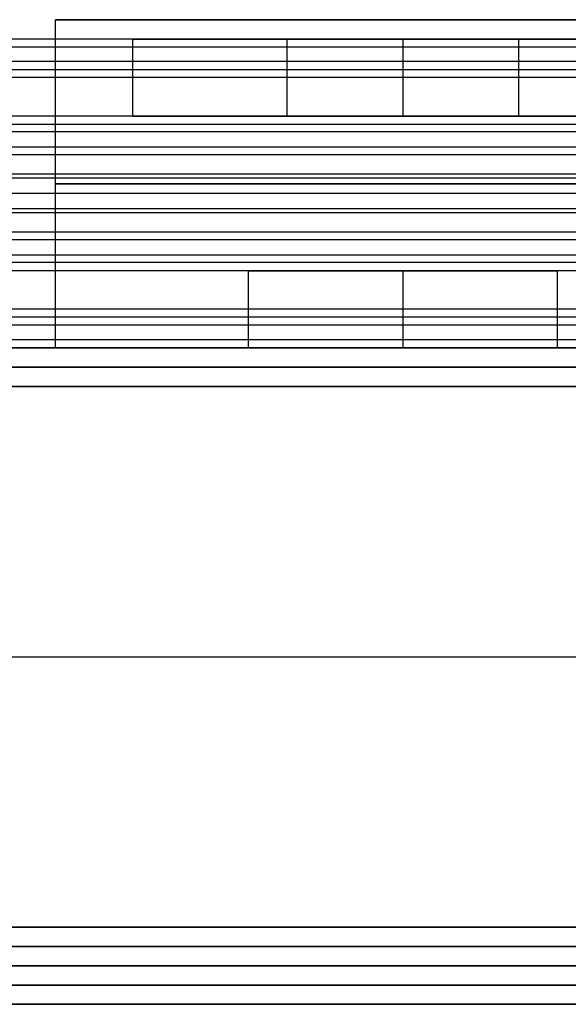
# Model space of a CAD drawing. Header units: millimetres. Extents: x -372 to 378, y -113 to 121.
# Tile 45 of 65: x 227 to 241, y 56 to 81. Entities that reach past the tile are written whole.
import ezdxf

# ---------------------------------------------------------------- set-up
doc = ezdxf.new("R2010")
doc.units = ezdxf.units.MM
doc.layers.add('Default', color=7, linetype='Continuous', true_color=0x000000)

msp = doc.modelspace()

# ---------------------------------------------------------------- linework, layer by layer
at = {"layer": 'Default'}
for p, q in [((227.842, 81.094, 927.358), (242.842, 81.094, 927.358)), ((-371.158, 72.594, 922.358), (376.842, 72.594, 922.358)), ((376.842, 72.594, 1095.358), (-371.158, 72.594, 1095.358)), ((376.842, 72.594, 1008.858), (-371.158, 72.594, 1008.858)), ((227.842, 72.594, 927.358), (243.842, 72.594, 927.358)), ((376.842, 71.594, 1096.358), (-371.158, 71.594, 1096.358)), ((-371.158, 71.594, 921.358), (376.842, 71.594, 921.358)), ((-371.158, 64.594, 1096.358), (376.842, 64.594, 1096.358)), ((-371.158, 64.594, 921.358), (376.842, 64.594, 921.358)), ((376.842, 57.594, 1096.358), (-371.158, 57.594, 1096.358)), ((-371.158, 57.594, 921.358), (376.842, 57.594, 921.358)), ((376.842, 56.594, 936.358), (-371.158, 56.594, 936.358)), ((-371.158, 56.594, 922.358), (376.842, 56.594, 922.358)), ((376.842, 56.594, 929.358), (-371.158, 56.594, 929.358)), ((376.842, 56.594, 1095.358), (-371.158, 56.594, 1095.358)), ((-371.158, 56.594, 922.358), (376.842, 56.594, 922.358)), ((376.842, 56.594, 1008.858), (-371.158, 56.594, 1008.858)), ((-371.158, 55.594, 921.358), (376.842, 55.594, 921.358)), ((376.842, 55.594, 937.358), (-371.158, 55.594, 937.358))]:
    msp.add_line(p, q, dxfattribs=at)
for points in [[(227.842, 72.594, 921.358), (227.842, 76.844, 921.358), (227.842, 81.094, 921.358)], [(327.842, 81.094, 921.358), (277.842, 81.094, 921.358), (227.842, 81.094, 921.358)], [(227.842, 72.594, 933.358), (227.842, 76.844, 933.358), (227.842, 81.094, 933.358)], [(227.842, 81.094, 921.358), (227.842, 81.094, 927.358), (227.842, 81.094, 933.358)], [(227.842, 81.094, 933.358), (277.842, 81.094, 933.358), (327.842, 81.094, 933.358)], [(227.842, 72.594, 927.358), (227.842, 76.844, 927.358), (227.842, 81.094, 927.358)], [(352.842, 80.594, 1000.749), (2.842, 80.594, 1000.749), (-347.158, 80.594, 1000.749)], [(352.842, 80.594, 1014.358), (2.842, 80.594, 1014.358), (-347.158, 80.594, 1014.358)], [(229.923, 80.594, 1007.553), (210.342, 80.594, 1007.553), (190.761, 80.594, 1007.553)], [(229.842, 78.594, 1006.749), (229.842, 79.594, 1006.749), (229.842, 80.594, 1006.749)], [(239.842, 80.594, 1010.749), (236.842, 80.594, 1010.749), (233.842, 80.594, 1010.749)], [(233.842, 80.594, 1002.749), (236.842, 80.594, 1002.749), (239.842, 80.594, 1002.749)], [(233.842, 78.594, 1010.749), (233.842, 79.594, 1010.749), (233.842, 80.594, 1010.749)], [(233.842, 78.594, 1002.749), (233.842, 79.594, 1002.749), (233.842, 80.594, 1002.749)], [(236.842, 78.594, 1010.749), (236.842, 79.594, 1010.749), (236.842, 80.594, 1010.749)], [(236.842, 78.594, 1002.749), (236.842, 79.594, 1002.749), (236.842, 80.594, 1002.749)], [(239.842, 78.594, 1010.749), (239.842, 79.594, 1010.749), (239.842, 80.594, 1010.749)], [(239.842, 78.594, 1002.749), (239.842, 79.594, 1002.749), (239.842, 80.594, 1002.749)], [(352.842, 80.383, 1015.252), (2.842, 80.383, 1015.252), (-347.158, 80.383, 1015.252)], [(352.842, 80.008, 999.335), (2.842, 80.008, 999.335), (-347.158, 80.008, 999.335)], [(352.842, 79.794, 1015.958), (2.842, 79.794, 1015.958), (-347.158, 79.794, 1015.958)], [(352.842, 79.594, 1045.358), (2.842, 79.594, 1045.358), (-347.158, 79.594, 1045.358)], [(352.842, 79.594, 1043.358), (2.842, 79.594, 1043.358), (-347.158, 79.594, 1043.358)], [(352.842, 79.594, 1044.358), (2.842, 79.594, 1044.358), (-347.158, 79.594, 1044.358)], [(352.842, 78.594, 998.749), (2.842, 78.594, 998.749), (-347.158, 78.594, 998.749)], [(352.842, 78.594, 1000.749), (2.842, 78.594, 1000.749), (-347.158, 78.594, 1000.749)], [(352.842, 78.594, 1014.249), (2.842, 78.594, 1014.249), (-347.158, 78.594, 1014.249)], [(352.842, 78.594, 1025.858), (2.842, 78.594, 1025.858), (-347.158, 78.594, 1025.858)], [(352.842, 78.594, 1018.358), (2.842, 78.594, 1018.358), (-347.158, 78.594, 1018.358)], [(352.842, 78.594, 1022.108), (2.842, 78.594, 1022.108), (-347.158, 78.594, 1022.108)], [(229.912, 78.594, 1007.499), (210.342, 78.594, 1007.499), (190.772, 78.594, 1007.499)], [(233.842, 78.594, 1010.749), (236.842, 78.594, 1010.749), (239.842, 78.594, 1010.749)], [(239.842, 78.594, 1002.749), (236.842, 78.594, 1002.749), (233.842, 78.594, 1002.749)], [(352.842, 78.383, 1026.752), (2.842, 78.383, 1026.752), (-347.158, 78.383, 1026.752)], [(352.842, 78.194, 1017.158), (2.842, 78.194, 1017.158), (-347.158, 78.194, 1017.158)], [(352.842, 77.794, 1027.458), (2.842, 77.794, 1027.458), (-347.158, 77.794, 1027.458)], [(352.842, 77.594, 1018.358), (2.842, 77.594, 1018.358), (-347.158, 77.594, 1018.358)], [(352.842, 77.094, 1045.358), (2.842, 77.094, 1045.358), (-347.158, 77.094, 1045.358)], [(352.842, 77.094, 1043.358), (2.842, 77.094, 1043.358), (-347.158, 77.094, 1043.358)], [(352.842, 76.994, 1015.449), (2.842, 76.994, 1015.449), (-347.158, 76.994, 1015.449)], [(327.842, 76.844, 921.358), (277.842, 76.844, 921.358), (227.842, 76.844, 921.358)], [(227.842, 76.844, 921.358), (227.842, 76.844, 927.358), (227.842, 76.844, 933.358)], [(227.842, 76.844, 933.358), (277.842, 76.844, 933.358), (327.842, 76.844, 933.358)], [(352.842, 76.594, 1025.749), (2.842, 76.594, 1025.749), (-347.158, 76.594, 1025.749)], [(352.842, 76.594, 1018.358), (2.842, 76.594, 1018.358), (-347.158, 76.594, 1018.358)], [(352.842, 76.594, 1022.053), (2.842, 76.594, 1022.053), (-347.158, 76.594, 1022.053)], [(352.842, 76.594, 1018.358), (2.842, 76.594, 1018.358), (-347.158, 76.594, 1018.358)], [(352.842, 76.594, 1025.749), (2.842, 76.594, 1025.749), (-347.158, 76.594, 1025.749)], [(352.842, 76.594, 1022.053), (2.842, 76.594, 1022.053), (-347.158, 76.594, 1022.053)], [(352.842, 76.194, 1028.658), (2.842, 76.194, 1028.658), (-347.158, 76.194, 1028.658)], [(352.842, 76.094, 998.749), (2.842, 76.094, 998.749), (-347.158, 76.094, 998.749)], [(352.842, 76.094, 1000.749), (2.842, 76.094, 1000.749), (-347.158, 76.094, 1000.749)], [(352.842, 75.594, 1025.749), (2.842, 75.594, 1025.749), (-347.158, 75.594, 1025.749)], [(352.842, 75.394, 1016.649), (2.842, 75.394, 1016.649), (-347.158, 75.394, 1016.649)], [(352.842, 74.994, 1026.949), (2.842, 74.994, 1026.949), (-347.158, 74.994, 1026.949)], [(352.842, 74.805, 1017.355), (2.842, 74.805, 1017.355), (-347.158, 74.805, 1017.355)], [(352.842, 74.594, 1018.249), (2.842, 74.594, 1018.249), (-347.158, 74.594, 1018.249)], [(352.842, 74.594, 1025.749), (2.842, 74.594, 1025.749), (-347.158, 74.594, 1025.749)], [(352.842, 74.594, 1021.999), (2.842, 74.594, 1021.999), (-347.158, 74.594, 1021.999)], [(352.842, 74.594, 1045.358), (2.842, 74.594, 1045.358), (-347.158, 74.594, 1045.358)], [(352.842, 74.594, 1043.358), (2.842, 74.594, 1043.358), (-347.158, 74.594, 1043.358)], [(352.842, 74.594, 1029.858), (2.842, 74.594, 1029.858), (-347.158, 74.594, 1029.858)], [(232.912, 74.594, 1036.608), (213.342, 74.594, 1036.608), (193.772, 74.594, 1036.608)], [(232.842, 72.594, 1037.358), (232.842, 73.594, 1037.358), (232.842, 74.594, 1037.358)], [(236.842, 72.594, 1033.358), (236.842, 73.594, 1033.358), (236.842, 74.594, 1033.358)], [(236.842, 72.594, 1041.358), (236.842, 73.594, 1041.358), (236.842, 74.594, 1041.358)], [(279.912, 74.594, 1036.608), (260.342, 74.594, 1036.608), (240.772, 74.594, 1036.608)], [(240.842, 72.594, 1037.358), (240.842, 73.594, 1037.358), (240.842, 74.594, 1037.358)], [(352.842, 73.594, 998.749), (2.842, 73.594, 998.749), (-347.158, 73.594, 998.749)], [(352.842, 73.594, 1000.749), (2.842, 73.594, 1000.749), (-347.158, 73.594, 1000.749)], [(352.842, 73.594, 999.749), (2.842, 73.594, 999.749), (-347.158, 73.594, 999.749)], [(352.842, 73.394, 1028.149), (2.842, 73.394, 1028.149), (-347.158, 73.394, 1028.149)], [(352.842, 73.18, 1044.772), (2.842, 73.18, 1044.772), (-347.158, 73.18, 1044.772)], [(352.842, 72.805, 1028.855), (2.842, 72.805, 1028.855), (-347.158, 72.805, 1028.855)], [(352.842, 72.594, 1043.358), (2.842, 72.594, 1043.358), (-347.158, 72.594, 1043.358)], [(352.842, 72.594, 1029.749), (2.842, 72.594, 1029.749), (-347.158, 72.594, 1029.749)], [(232.923, 72.594, 1036.553), (213.342, 72.594, 1036.553), (193.761, 72.594, 1036.553)], [(327.842, 72.594, 921.358), (277.842, 72.594, 921.358), (227.842, 72.594, 921.358)], [(227.842, 72.594, 921.358), (227.842, 72.594, 927.358), (227.842, 72.594, 933.358)], [(227.842, 72.594, 933.358), (277.842, 72.594, 933.358), (327.842, 72.594, 933.358)], [(279.923, 72.594, 1036.553), (260.342, 72.594, 1036.553), (240.761, 72.594, 1036.553)], [(376.842, 72.094, 1095.858), (2.842, 72.094, 1095.858), (-371.158, 72.094, 1095.858)], [(-371.158, 72.094, 921.858), (2.842, 72.094, 921.858), (376.842, 72.094, 921.858)], [(376.842, 57.094, 1095.858), (2.842, 57.094, 1095.858), (-371.158, 57.094, 1095.858)], [(-371.158, 57.094, 921.858), (2.842, 57.094, 921.858), (376.842, 57.094, 921.858)], [(-371.158, 56.094, 921.858), (2.842, 56.094, 921.858), (376.842, 56.094, 921.858)], [(376.842, 56.094, 936.858), (2.842, 56.094, 936.858), (-371.158, 56.094, 936.858)]]:
    msp.add_open_spline(points, degree=2, dxfattribs=at)
for points, weights, knots in [([(233.842, 80.594, 1010.749), (229.842, 80.594, 1010.749), (229.842, 80.594, 1006.749), (229.842, 80.594, 1002.749), (233.842, 80.594, 1002.749)], [1, 0.707106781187, 1, 0.707106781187, 1], [-55.699112, -55.699112, -55.699112, -49.415927, -49.415927, -43.132741, -43.132741, -43.132741]), ([(239.842, 80.594, 1002.749), (243.842, 80.594, 1002.749), (243.842, 80.594, 1006.749), (243.842, 80.594, 1010.749), (239.842, 80.594, 1010.749)], [1, 0.707106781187, 1, 0.707106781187, 1], [-37.132741, -37.132741, -37.132741, -30.849556, -30.849556, -24.566371, -24.566371, -24.566371]), ([(233.842, 78.594, 1002.749), (229.842, 78.594, 1002.749), (229.842, 78.594, 1006.749), (229.842, 78.594, 1010.749), (233.842, 78.594, 1010.749)], [1, 0.707106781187, 1, 0.707106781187, 1], [43.132741, 43.132741, 43.132741, 49.415927, 49.415927, 55.699112, 55.699112, 55.699112]), ([(239.842, 78.594, 1010.749), (243.842, 78.594, 1010.749), (243.842, 78.594, 1006.749), (243.842, 78.594, 1002.749), (239.842, 78.594, 1002.749)], [1, 0.707106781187, 1, 0.707106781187, 1], [24.566371, 24.566371, 24.566371, 30.849556, 30.849556, 37.132741, 37.132741, 37.132741]), ([(240.842, 74.594, 1037.358), (240.842, 74.594, 1041.358), (236.842, 74.594, 1041.358), (232.842, 74.594, 1041.358), (232.842, 74.594, 1037.358), (232.842, 74.594, 1033.358), (236.842, 74.594, 1033.358), (240.842, 74.594, 1033.358), (240.842, 74.594, 1037.358)], [1, 0.707106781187, 1, 0.707106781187, 1, 0.707106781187, 1, 0.707106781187, 1], [0, 0, 0, 6.283185, 6.283185, 12.566371, 12.566371, 18.849556, 18.849556, 25.132741, 25.132741, 25.132741]), ([(240.842, 72.594, 1037.358), (240.842, 72.594, 1033.358), (236.842, 72.594, 1033.358), (232.842, 72.594, 1033.358), (232.842, 72.594, 1037.358), (232.842, 72.594, 1041.358), (236.842, 72.594, 1041.358), (240.842, 72.594, 1041.358), (240.842, 72.594, 1037.358)], [1, 0.707106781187, 1, 0.707106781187, 1, 0.707106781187, 1, 0.707106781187, 1], [-25.132741, -25.132741, -25.132741, -18.849556, -18.849556, -12.566371, -12.566371, -6.283185, -6.283185, 0, 0, 0]), ([(240.842, 72.594, 1037.358), (240.842, 72.594, 1033.358), (236.842, 72.594, 1033.358), (232.842, 72.594, 1033.358), (232.842, 72.594, 1037.358), (232.842, 72.594, 1041.358), (236.842, 72.594, 1041.358), (240.842, 72.594, 1041.358), (240.842, 72.594, 1037.358)], [1, 0.707106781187, 1, 0.707106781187, 1, 0.707106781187, 1, 0.707106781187, 1], [-25.132741, -25.132741, -25.132741, -18.849556, -18.849556, -12.566371, -12.566371, -6.283185, -6.283185, 0, 0, 0])]:
    msp.add_rational_spline(points, weights, degree=2, knots=knots, dxfattribs=at)

doc.saveas('drawing.dxf')
